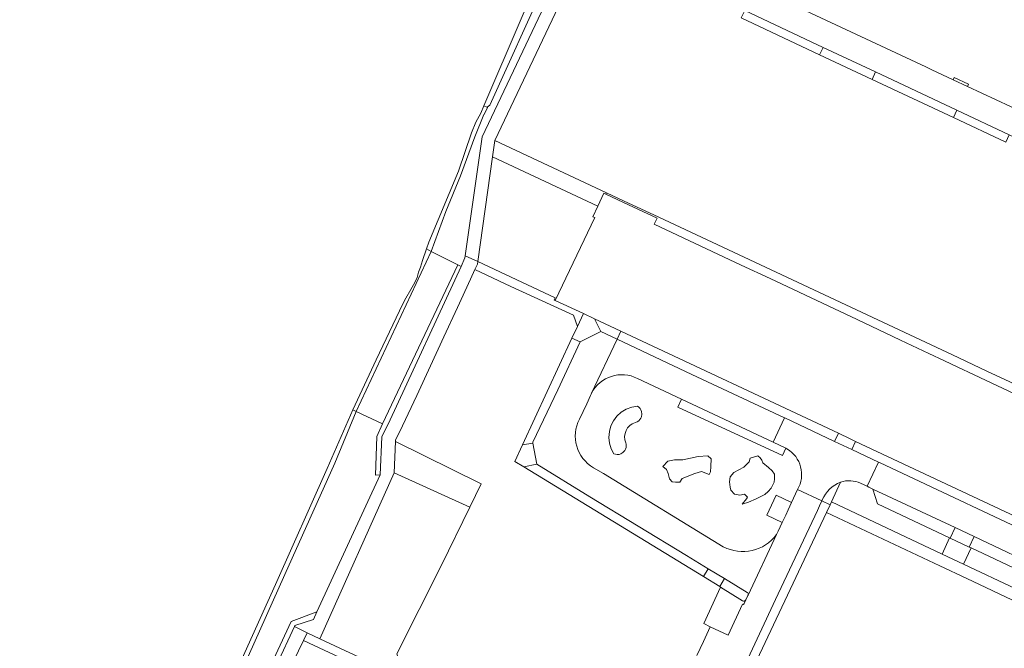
# Model space of a CAD drawing. Header units: metres. Extents: x 151213 to 156373, y 469495 to 475754.
# Tile 175 of 230: x 153727 to 153914, y 474222 to 474342. Entities that reach past the tile are written whole.
import ezdxf

# ---------------------------------------------------------------- set-up
doc = ezdxf.new("R2010")
doc.units = ezdxf.units.M
for name, color, linetype, lineweight in [('B-WE-OG-TERREIN_BEGROEID-GV', 252, 'Continuous', 18), ('B-WE-VH-ONVERHARD_ZAND-GV', 252, 'Continuous', 18), ('B-WE-VH-OPENVERHARDING_BETONELEMENT-GV', 252, 'Continuous', 18), ('B-WE-VH-OPENVERHARDING_BETONSTRAATSTEEN-GV', 252, 'Continuous', 18), ('B-WE-VH-OPENVERHARDING_STRAATBAKSTEEN-GV', 252, 'Continuous', 18), ('B-WE-VH-OPENVERHARDING_TEGEL-GV', 252, 'Continuous', 18)]:
    doc.layers.add(name, color=color, linetype=linetype, lineweight=lineweight)

msp = doc.modelspace()

# ---------------------------------------------------------------- linework, layer by layer
at = {"layer": 'B-WE-OG-TERREIN_BEGROEID-GV', "flags": 128}
for points in [[(153834.924, 474366.969), (153833.54, 474367.616), (153830.14, 474360.34), (153829.56, 474358.88), (153815.15, 474325.15), (153815.731, 474324.893), (153815.739, 474324.9), (153815.798, 474324.944), (153816.3, 474325.27), (153826.89, 474348.77), (153829.78, 474355.27), (153830.98, 474358.34), (153831.56, 474359.74)], [(153813.426, 474319.282), (153815.161, 474323.54), (153815.23, 474323.51), (153815.85, 474324.84), (153815.731, 474324.893), (153815.15, 474325.15), (153814.57, 474323.8), (153813.636, 474322.057), (153812.791, 474320.009), (153810.335, 474312.717), (153804.644, 474299.165), (153804.185, 474297.871), (153805.103, 474297.411), (153807.902, 474305.041), (153810.715, 474311.806)], [(153838.541, 474308.577), (153817.234, 474318.564), (153816.791, 474315.418), (153836.886, 474306.05), (153838.019, 474308.527), (153838.427, 474308.336)], [(153813.982, 474295.493), (153828.722, 474288.581), (153828.53, 474288.14), (153828.77, 474288.029), (153836.293, 474303.85), (153835.951, 474304.006), (153836.886, 474306.05), (153816.791, 474315.418)], [(153790.809, 474266.873), (153805.103, 474297.411), (153804.185, 474297.871), (153803.44, 474295.67), (153803.05, 474294.4), (153802.71, 474293.46), (153802.43, 474292.45), (153802.13, 474291.76), (153801.74, 474291.05), (153801.2, 474290.16), (153800.27, 474288.49), (153799.7, 474287.42), (153794.6, 474276.7), (153790.199, 474267.176)], [(153805.103, 474297.411), (153790.809, 474266.873), (153795.84, 474264.519), (153810.204, 474294.856)], [(153844.691, 474267.685), (153844.425, 474267.873), (153843.333, 474267.69), (153842.296, 474267.304), (153841.349, 474266.731), (153840.527, 474265.989), (153839.86, 474265.105), (153839.37, 474264.113), (153839.077, 474263.045), (153838.989, 474261.942), (153839.111, 474260.841), (153839.438, 474259.784), (153839.958, 474258.806), (153840.269, 474258.71), (153840.592, 474258.675), (153840.917, 474258.702), (153841.23, 474258.791), (153841.669, 474259.044), (153842.013, 474259.416), (153842.166, 474259.692), (153842.264, 474259.993), (153842.305, 474260.306), (153842.287, 474260.621), (153842.211, 474260.928), (153842.04, 474261.496), (153841.989, 474262.087), (153842.062, 474262.676), (153842.255, 474263.236), (153842.559, 474263.745), (153842.963, 474264.181), (153843.447, 474264.523), (153844.405, 474264.92), (153844.666, 474265.098), (153844.89, 474265.322), (153845.068, 474265.582), (153845.194, 474265.872), (153845.279, 474266.372), (153845.212, 474266.874), (153845.092, 474267.176), (153844.916, 474267.45)], [(153844.691, 474267.685), (153844.916, 474267.45), (153845.092, 474267.176), (153845.212, 474266.874), (153845.279, 474266.372), (153845.194, 474265.872), (153845.068, 474265.582), (153844.89, 474265.322), (153844.666, 474265.098), (153844.405, 474264.92), (153843.447, 474264.523), (153842.963, 474264.181), (153842.559, 474263.745), (153842.255, 474263.236), (153842.062, 474262.676), (153841.989, 474262.087), (153842.04, 474261.496), (153842.211, 474260.928), (153842.287, 474260.621), (153842.305, 474260.306), (153842.264, 474259.993), (153842.166, 474259.692), (153842.013, 474259.416), (153841.669, 474259.044), (153841.23, 474258.791), (153840.917, 474258.702), (153840.592, 474258.675), (153840.269, 474258.71), (153839.958, 474258.806), (153839.438, 474259.784), (153839.111, 474260.841), (153838.989, 474261.942), (153839.077, 474263.045), (153839.37, 474264.113), (153839.86, 474265.105), (153840.527, 474265.989), (153841.349, 474266.731), (153842.296, 474267.304), (153843.333, 474267.69), (153844.425, 474267.873)], [(153751.064, 474158.952), (153762.544, 474183.814), (153761.596, 474183.722), (153761.187, 474189.772), (153778.422, 474226.856), (153783.315, 474228.639), (153795.406, 474254.778), (153794.49, 474254.747), (153794.759, 474262.131), (153795.84, 474264.519), (153790.809, 474266.873), (153786.735, 474257.052), (153777.236, 474235.761), (153765.624, 474209.899), (153763.55, 474203.83), (153758.038, 474192.582), (153758.014, 474192.534), (153726.892, 474123.062), (153726.664, 474122.554), (153729.707, 474121.258), (153746.886, 474158.146), (153750.848, 474159.682)], [(153757.243, 474192.986), (153757.186, 474192.865), (153758.014, 474192.534), (153758.038, 474192.582), (153763.55, 474203.83), (153765.624, 474209.899), (153777.236, 474235.761), (153786.735, 474257.052), (153790.809, 474266.873), (153790.199, 474267.176), (153785.28, 474256.01), (153775.41, 474233.91), (153764.624, 474209.899), (153762.55, 474203.83), (153761.17, 474201.27)], [(153798.026, 474255.185), (153812.494, 474248.661), (153814.66, 474253.11), (153798.281, 474261.16)], [(153849.269, 474256.389), (153850.227, 474257.432), (153851.523, 474257.657), (153853.101, 474257.657), (153855.989, 474258.263), (153857.863, 474258.39), (153858.469, 474257.827), (153858.413, 474256.403), (153858.342, 474255.347), (153858.089, 474254.84), (153856.666, 474255.403), (153855.341, 474255.037), (153852.96, 474254.079), (153852.509, 474253.416), (153851.664, 474253.388), (153851.03, 474253.473), (153850.523, 474254.008), (153850.297, 474255.023), (153849.973, 474255.784)], [(153862.09, 474252.444), (153861.963, 474253.487), (153862.076, 474254.431), (153862.78, 474255.234), (153864.711, 474256.248), (153865.753, 474257.291), (153865.908, 474257.981), (153867.374, 474258.404), (153867.853, 474258.024), (153868.134, 474257.615), (153868.36, 474257.08), (153869.403, 474256.164), (153870.135, 474255.586), (153870.544, 474254.924), (153870.572, 474254.008), (153870.516, 474253.374), (153869.924, 474252.233), (153869.318, 474251.627), (153868.74, 474251.049), (153867.951, 474250.669), (153867.036, 474250.204), (153865.612, 474249.57), (153864.373, 474249.19), (153865.232, 474250.204), (153865.394, 474250.507), (153864.838, 474251.092), (153863.915, 474250.902), (153862.907, 474251.106), (153862.217, 474251.895)], [(153783.903, 474223.534), (153795.165, 474218.227), (153795.675, 474217.567), (153798.805, 474219.887), (153798.54, 474220.65), (153807.1, 474237.58), (153812.494, 474248.661), (153798.026, 474255.185)]]:
    msp.add_lwpolyline(points, close=True, dxfattribs=at)
for points in [[(153826.89, 474348.77), (153816.3, 474325.27), (153815.798, 474324.944), (153815.739, 474324.9), (153815.731, 474324.893), (153815.85, 474324.84), (153815.23, 474323.51), (153815.161, 474323.54), (153813.426, 474319.282), (153810.715, 474311.806), (153807.902, 474305.041), (153805.103, 474297.411), (153810.204, 474294.856), (153810.806, 474294.555), (153811.548, 474296.161), (153811.608, 474296.587), (153814.807, 474319.285), (153833.228, 474358.153)], [(153872.909, 474259.764), (153872.704, 474259.861), (153872.063, 474258.504), (153852.135, 474267.707), (153852.831, 474269.215), (153844.437, 474273.164)], [(153835.478, 474269.943), (153834.751, 474268.353), (153833.354, 474265.437)], [(153836.042, 474256.161), (153837.928, 474255.026), (153860.796, 474241.084)], [(153873.817, 474249.496), (153874.957, 474251.99)], [(153870.935, 474243.387), (153871.236, 474244.053), (153872.02, 474245.679), (153869.117, 474247.088), (153870.877, 474250.891), (153873.817, 474249.496)], [(153925.554, 474235.072), (153924.733, 474235.471), (153924.534, 474235.559), (153921.792, 474234.371), (153908.017, 474240.859), (153906.602, 474237.754), (153926.545, 474228.354)]]:
    msp.add_lwpolyline(points, dxfattribs=at)
at = {"layer": 'B-WE-OG-TERREIN_BEGROEID-GV'}
for points in [[(153844.437, 474273.164, 0.4131923), (153835.678, 474270.365)], [(153835.678, 474270.365, 0.0191486), (153835.478, 474269.943)], [(153833.354, 474265.437, 0.3982191), (153836.042, 474256.161)], [(153874.957, 474251.99, 0.413711), (153872.909, 474259.764)], [(153860.796, 474241.084, 0.3668069), (153870.935, 474243.387)]]:
    msp.add_lwpolyline(points, format="xyb", dxfattribs=at)
at = {"layer": 'B-WE-VH-ONVERHARD_ZAND-GV', "flags": 128}
for points in [[(153849.269, 474256.389), (153849.973, 474255.784), (153850.297, 474255.023), (153850.523, 474254.008), (153851.03, 474253.473), (153851.664, 474253.388), (153852.509, 474253.416), (153852.96, 474254.079), (153855.341, 474255.037), (153856.666, 474255.403), (153858.089, 474254.84), (153858.342, 474255.347), (153858.413, 474256.403), (153858.469, 474257.827), (153857.863, 474258.39), (153855.989, 474258.263), (153853.101, 474257.657), (153851.523, 474257.657), (153850.227, 474257.432)], [(153862.09, 474252.444), (153862.217, 474251.895), (153862.907, 474251.106), (153863.915, 474250.902), (153864.838, 474251.092), (153865.394, 474250.507), (153865.232, 474250.204), (153864.373, 474249.19), (153865.612, 474249.57), (153867.036, 474250.204), (153867.951, 474250.669), (153868.74, 474251.049), (153869.318, 474251.627), (153869.924, 474252.233), (153870.516, 474253.374), (153870.572, 474254.008), (153870.544, 474254.924), (153870.135, 474255.586), (153869.403, 474256.164), (153868.36, 474257.08), (153868.134, 474257.615), (153867.853, 474258.024), (153867.374, 474258.404), (153865.908, 474257.981), (153865.753, 474257.291), (153864.711, 474256.248), (153862.78, 474255.234), (153862.076, 474254.431), (153861.963, 474253.487)]]:
    msp.add_lwpolyline(points, close=True, dxfattribs=at)
at = {"layer": 'B-WE-VH-OPENVERHARDING_BETONELEMENT-GV', "flags": 128}
msp.add_lwpolyline([(153907.368, 474328.858), (153907.546, 474329.275), (153904.811, 474330.558), (153904.621, 474330.15)], close=True, dxfattribs=at)
at = {"layer": 'B-WE-VH-OPENVERHARDING_BETONSTRAATSTEEN-GV', "flags": 128}
for points in [[(153813.982, 474295.493), (153816.791, 474315.418), (153817.234, 474318.564), (153834.857, 474355.703), (153835.513, 474357.086), (153833.743, 474357.909), (153833.228, 474358.153), (153814.807, 474319.285), (153811.608, 474296.587)], [(153889.827, 474331.622), (153879.821, 474336.302), (153879.15, 474334.871), (153889.178, 474330.214)], [(153905.303, 474324.355), (153904.657, 474322.945), (153914.632, 474318.261), (153915.311, 474319.657)], [(153813.958, 474294.971), (153813.982, 474295.493), (153811.608, 474296.587), (153811.548, 474296.161), (153810.806, 474294.555), (153797.268, 474265.259), (153795.716, 474262.044), (153795.406, 474254.778), (153783.315, 474228.639), (153782.655, 474227.212), (153779.12, 474226.035), (153779.035, 474225.853), (153781.468, 474224.694), (153783.903, 474223.534), (153798.026, 474255.185), (153798.281, 474261.16), (153798.291, 474261.397), (153799.652, 474264.114), (153802.348, 474269.945), (153804.948, 474275.566), (153807.512, 474281.111), (153810.112, 474286.734), (153812.596, 474292.107), (153813.42, 474293.98)], [(153813.982, 474295.493), (153813.958, 474294.971), (153813.42, 474293.98), (153820.29, 474290.72), (153832.25, 474285.24), (153832.977, 474283.109), (153834.125, 474285.547), (153828.77, 474288.029), (153828.53, 474288.14), (153828.722, 474288.581)], [(153831.928, 474280.888), (153833.504, 474280.171), (153837.436, 474282.112), (153836.267, 474284.527), (153834.125, 474285.547), (153832.977, 474283.109)], [(153882.73, 474262.712), (153881.995, 474261.156), (153885.267, 474259.623), (153886.002, 474261.171), (153885.003, 474261.642)], [(153822.772, 474256.34), (153825.243, 474256.843), (153824.511, 474260.862), (153822.488, 474260.509), (153821.026, 474257.36)], [(153904.043, 474242.724), (153904.966, 474244.721), (153889.327, 474252.048), (153890.165, 474249.256), (153903.923, 474242.779)], [(153907.662, 474241.027), (153908.603, 474243.009), (153904.966, 474244.721), (153904.043, 474242.724)], [(153903.923, 474242.779), (153902.491, 474239.696), (153906.602, 474237.754), (153908.017, 474240.859), (153907.662, 474241.027), (153904.043, 474242.724)], [(153908.603, 474243.009), (153907.662, 474241.027), (153908.017, 474240.859), (153921.792, 474234.371), (153924.534, 474235.559), (153922.541, 474236.443)], [(153857.936, 474236.869), (153857.04, 474235.378), (153860.112, 474233.527), (153861.028, 474235.003)], [(153765.341, 474184.589), (153765.167, 474187.628), (153765.062, 474189.469), (153765.158, 474189.682), (153765.396, 474190.208), (153766.982, 474193.525), (153769.567, 474199.121), (153772.109, 474204.627), (153774.672, 474210.176), (153777.209, 474215.67), (153779.782, 474221.24), (153779.832, 474221.217), (153780.747, 474223.181), (153781.468, 474224.694), (153779.035, 474225.853), (153762.22, 474189.614), (153762.544, 474183.814), (153751.064, 474158.952), (153747.511, 474157.646), (153747.095, 474156.746), (153751.57, 474154.693)], [(153795.675, 474217.567), (153795.165, 474218.227), (153783.903, 474223.534), (153781.468, 474224.694), (153780.747, 474223.181), (153782.779, 474222.278), (153794.246, 474216.904), (153794.59, 474216.46)]]:
    msp.add_lwpolyline(points, close=True, dxfattribs=at)
for points in [[(153864.459, 474230.762), (153860.264, 474233.346), (153857.068, 474226.42)], [(153857.068, 474226.42), (153858.322, 474225.833), (153861.74, 474224.216), (153864.48, 474230.129), (153864.668, 474230.041), (153864.756, 474230.258), (153865.088, 474230.939)]]:
    msp.add_lwpolyline(points, dxfattribs=at)
at = {"layer": 'B-WE-VH-OPENVERHARDING_BETONSTRAATSTEEN-GV'}
msp.add_lwpolyline([(153865.088, 474230.939, -0.4311502), (153864.459, 474230.762)], format="xyb", dxfattribs=at)
at = {"layer": 'B-WE-VH-OPENVERHARDING_STRAATBAKSTEEN-GV', "flags": 128}
for points in [[(153864.878, 474343.324), (153879.821, 474336.302), (153889.827, 474331.622), (153896.436, 474328.53), (153905.303, 474324.355), (153915.311, 474319.657), (153929.412, 474313.026), (153940.119, 474308.048), (153956, 474300.591), (153958.106, 474305.121), (153940.98, 474313.109), (153934.629, 474316.104), (153921.908, 474322.049), (153918.266, 474323.744), (153907.368, 474328.858), (153904.621, 474330.15), (153900.547, 474332.048), (153899.416, 474332.602), (153866.012, 474348.249)], [(153835.678, 474270.365), (153840.544, 474280.647), (153837.436, 474282.112), (153833.504, 474280.171), (153829.248, 474271.014), (153824.516, 474261.054), (153824.511, 474260.862), (153825.243, 474256.843), (153835.363, 474250.611), (153853.763, 474239.428), (153857.936, 474236.869), (153861.028, 474235.003), (153865.317, 474232.38)], [(153870.302, 474260.996), (153872.455, 474265.692), (153854.813, 474273.936), (153840.544, 474280.647), (153835.678, 474270.365)], [(153844.437, 474273.164), (153852.831, 474269.215), (153870.302, 474260.996)], [(153833.354, 474265.437), (153834.751, 474268.353), (153835.478, 474269.943)], [(153881.995, 474261.156), (153872.519, 474265.664), (153872.455, 474265.692), (153870.302, 474260.996), (153872.704, 474259.861), (153872.909, 474259.764)], [(153886.947, 474253.203), (153888.211, 474252.607), (153890.368, 474257.225), (153885.267, 474259.623), (153881.995, 474261.156)], [(153860.796, 474241.084), (153837.928, 474255.026), (153836.042, 474256.161)], [(153864.176, 474216.956), (153870.738, 474231.015), (153878.744, 474248.006), (153879.159, 474248.881), (153879.606, 474249.851), (153874.957, 474251.99), (153873.817, 474249.496), (153873.157, 474248.11), (153872.688, 474247.108), (153872.02, 474245.679), (153871.236, 474244.053), (153870.935, 474243.387), (153865.514, 474231.826), (153865.488, 474231.77), (153865.088, 474230.939), (153864.756, 474230.258), (153864.668, 474230.041), (153864.48, 474230.129), (153861.74, 474224.216), (153858.322, 474225.833), (153857.008, 474223.022), (153855.758, 474220.347)], [(153874.957, 474251.99), (153879.606, 474249.851), (153879.669, 474250.016)], [(153865.514, 474231.826), (153870.935, 474243.387)]]:
    msp.add_lwpolyline(points, dxfattribs=at)
at = {"layer": 'B-WE-VH-OPENVERHARDING_STRAATBAKSTEEN-GV'}
for points in [[(153835.678, 474270.365, -0.4131923), (153844.437, 474273.164)], [(153835.478, 474269.943, -0.0191486), (153835.678, 474270.365)], [(153836.042, 474256.161, -0.3982191), (153833.354, 474265.437)], [(153872.909, 474259.764, -0.413711), (153874.957, 474251.99)], [(153879.669, 474250.016, -0.2102781), (153883.168, 474253.403)], [(153883.168, 474253.403, -0.1915946), (153886.947, 474253.203)], [(153870.935, 474243.387, -0.3668069), (153860.796, 474241.084)], [(153865.317, 474232.38, -0.3738695), (153865.514, 474231.826)]]:
    msp.add_lwpolyline(points, format="xyb", dxfattribs=at)
at = {"layer": 'B-WE-VH-OPENVERHARDING_STRAATBAKSTEEN-GV', "flags": 128}
msp.add_lwpolyline([(153926.92, 474240.083), (153924.562, 474241.156), (153890.582, 474257.136), (153890.368, 474257.225), (153888.211, 474252.607), (153888.534, 474252.469), (153889.327, 474252.048), (153904.966, 474244.721), (153908.603, 474243.009), (153922.541, 474236.443), (153924.534, 474235.559), (153924.733, 474235.471)], close=True, dxfattribs=at)
at = {"layer": 'B-WE-VH-OPENVERHARDING_TEGEL-GV', "flags": 128}
for points in [[(153864.878, 474343.324), (153864.217, 474341.927), (153879.15, 474334.871), (153879.821, 474336.302)], [(153889.827, 474331.622), (153889.178, 474330.214), (153904.657, 474322.945), (153905.303, 474324.355), (153896.436, 474328.53)], [(153840.544, 474280.647), (153841.269, 474282.178), (153836.267, 474284.527), (153837.436, 474282.112)], [(153841.269, 474282.178), (153840.544, 474280.647), (153854.813, 474273.936), (153872.455, 474265.692), (153872.519, 474265.664), (153881.995, 474261.156), (153882.73, 474262.712)], [(153833.504, 474280.171), (153831.928, 474280.888), (153822.488, 474260.509), (153824.511, 474260.862), (153824.516, 474261.054), (153829.248, 474271.014)], [(153872.704, 474259.861), (153870.302, 474260.996), (153852.831, 474269.215), (153852.135, 474267.707), (153872.063, 474258.504)], [(153825.243, 474256.843), (153822.772, 474256.34), (153857.04, 474235.378), (153857.936, 474236.869), (153853.763, 474239.428), (153835.363, 474250.611)], [(153862.955, 474210.408), (153880.453, 474247.621), (153881.187, 474249.077), (153879.606, 474249.851), (153879.159, 474248.881), (153878.744, 474248.006), (153870.738, 474231.015), (153864.176, 474216.956), (153861.398, 474211.114)], [(153872.688, 474247.108), (153873.157, 474248.11), (153873.817, 474249.496), (153870.877, 474250.891), (153869.117, 474247.088), (153872.02, 474245.679)], [(153881.417, 474249.639), (153881.187, 474249.077), (153880.453, 474247.621), (153902.056, 474237.437), (153907.209, 474235.007), (153925.596, 474226.339), (153926.545, 474228.354), (153906.602, 474237.754), (153902.491, 474239.696)]]:
    msp.add_lwpolyline(points, close=True, dxfattribs=at)
for points in [[(153922.422, 474269.261), (153911.036, 474274.595), (153904.466, 474277.69), (153848.529, 474303.907), (153846.694, 474304.767), (153841.911, 474307), (153838.541, 474308.577), (153838.427, 474308.336), (153841.798, 474306.758), (153848.184, 474303.769), (153847.645, 474302.626), (153853.171, 474300.021), (153858.695, 474297.417), (153864.22, 474294.813), (153869.743, 474292.209), (153875.268, 474289.605), (153880.793, 474287), (153886.318, 474284.396), (153893.119, 474281.19), (153894.569, 474280.506), (153899.96, 474277.965), (153902.969, 474276.546), (153905.486, 474275.359), (153908.493, 474273.941), (153910.913, 474272.801), (153914.017, 474271.338), (153916.441, 474270.195)], [(153928.703, 474241.11), (153886.002, 474261.171), (153885.267, 474259.623), (153890.368, 474257.225)], [(153890.368, 474257.225), (153890.582, 474257.136), (153924.562, 474241.156), (153926.92, 474240.083), (153927.484, 474239.817)], [(153881.417, 474249.639), (153883.168, 474253.403)], [(153879.669, 474250.016), (153879.606, 474249.851), (153881.187, 474249.077), (153881.417, 474249.639)], [(153865.317, 474232.38), (153861.028, 474235.003), (153860.112, 474233.527), (153860.264, 474233.346)], [(153860.264, 474233.346), (153864.459, 474230.762)], [(153865.088, 474230.939), (153865.488, 474231.77), (153865.514, 474231.826)]]:
    msp.add_lwpolyline(points, dxfattribs=at)
at = {"layer": 'B-WE-VH-OPENVERHARDING_TEGEL-GV'}
for points in [[(153883.168, 474253.403, 0.2102781), (153879.669, 474250.016)], [(153865.514, 474231.826, 0.3738695), (153865.317, 474232.38)], [(153864.459, 474230.762, 0.4311502), (153865.088, 474230.939)]]:
    msp.add_lwpolyline(points, format="xyb", dxfattribs=at)

doc.saveas('drawing.dxf')
